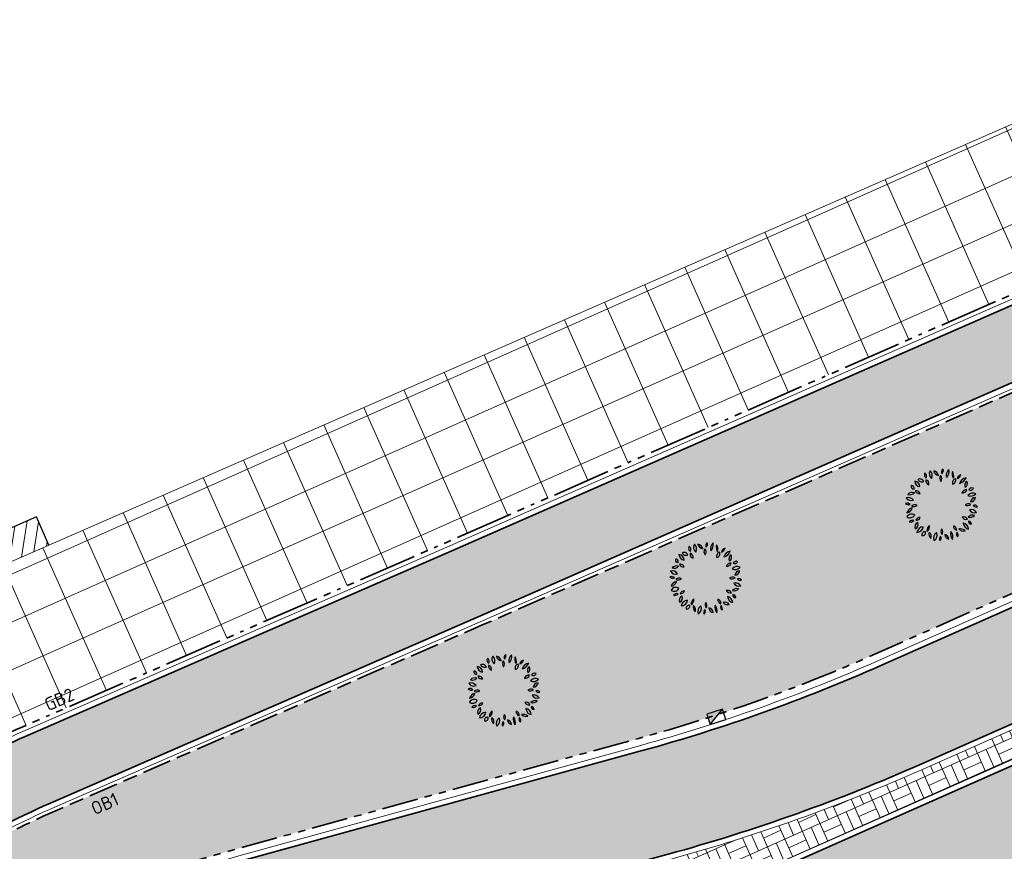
# Model space of a CAD drawing. Header units: metres. Extents: x 196651 to 397723, y 354703 to 710691.
# Tile 76 of 256: x 197737 to 197764, y 356100 to 356123. Entities that reach past the tile are written whole.
import ezdxf
from ezdxf.enums import TextEntityAlignment as Align

# ---------------------------------------------------------------- set-up
doc = ezdxf.new("R2010")
doc.units = ezdxf.units.M
doc.header["$MEASUREMENT"] = 0
for name, pattern in [('VH-OPSLUITBAND_100X200', [16, 8, -2, 4, -2]), ('VH-RIJWIELPADBAND_410X225', [28, 16, -2, 2, -2, 0, -2, 2, -2]), ('VH-TROTTOIRBAND_180-200', [20, 10, -2, 2, -2, 2, -2])]:
    doc.linetypes.add(name, pattern=pattern)
doc.layers.add('N-WE-GR-BOOM', color=96, linetype='Continuous')
doc.layers.add('N-WE-RI-HWA_KOLK_TROTTOIR-S', color=150, linetype='Continuous')
for name, color, linetype, lineweight in [('N-WE-GR-GRAS_BERM-A', 86, 'Continuous', 5), ('N-WE-VH-GOOT_TEGEL-G', 170, 'Continuous', 35), ('N-WE-VH-KANTOPSLUITING_OPSLUITBAND_100X200-G', 5, 'VH-OPSLUITBAND_100X200', 35), ('N-WE-VH-KANTOPSLUITING_RIJWIELPADBAND_410X250-G', 5, 'VH-RIJWIELPADBAND_410X225', 35), ('N-WE-VH-KANTOPSLUITING_TEKST-T', 7, 'VH-OPSLUITBAND_100X200', 35), ('N-WE-VH-KANTOPSLUITING_TROTTOIRBAND_180 200-G', 6, 'VH-TROTTOIRBAND_180-200', 35), ('N-WE-VH-KANTVERHARDING-G', 1, 'Continuous', 5), ('N-WE-VH-VERHARDING_ASFALT_DEKLAAG-G_ZWART', 252, 'Continuous', 5), ('N-WE-VH-VERHARDING_BETON-A-200', 253, 'Continuous', 5), ('N-WE-VH-VERHARDING_HERSTRATEN-A', 252, 'Continuous', 5), ('N-WE-VH-VERHARDING_TEGEL-500X500X60-A', 252, 'Continuous', 5), ('N-WE-VH-VERHARDING_TEGEL-A', 252, 'Continuous', 5), ('N-WE-VH_BETON_PRINTBETON-A', 252, 'Continuous', 5)]:
    doc.layers.add(name, color=color, linetype=linetype, lineweight=lineweight)
doc.layers.add('N-WE-VH-VERHARDING_ASFALT_DEKLAAG-G_ROOD', color=7, linetype='Continuous', lineweight=5, true_color=0xbf4040)
doc.layers.add('X-XX-AL-HULPLIJNEN', color=4, linetype='Continuous', lineweight=25, plot=False)
doc.styles.add('ATT', font='romans.shx')
doc.styles.add('NLCS-ISO', font='NLCS-ISO.ttf')

# ---------------------------------------------------------------- blocks, each defined once
blk = doc.blocks.new('TEKST TB')
at = {"style": 'NLCS-ISO'}
blk.add_attdef('TEKST_TROTTOIRBANDEN', text='', height=0.36, rotation=0.340705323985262, dxfattribs=at).set_placement((0, 0), align=Align.BOTTOM_CENTER)
blk = doc.blocks.new('N-SRI-HWA-KOLK_TROTTOIR-SO')
blk.add_hatch(color=256).paths.add_polyline_path([(1.125000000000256, 0.7499999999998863), (-1.124999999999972, 0.7499999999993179), (-1.124999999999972, -0.7499999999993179)])
blk.add_line((-1.124999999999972, -0.7499999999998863), (1.124999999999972, 0.7499999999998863))
at = {"flags": 128}
blk.add_lwpolyline([(-1.124999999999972, -0.7499999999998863), (1.124999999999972, -0.7499999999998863), (1.124999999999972, 0.7499999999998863), (-1.124999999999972, 0.7499999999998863)], close=True, dxfattribs=at)
blk = doc.blocks.new('12PPLT06')
at = {"color": 0, "linetype": 'ByBlock'}
for centre, radius, start, end in [((-0.1922265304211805, 0.4144898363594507), 0.04510308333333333, 146.815069, 244.019343), ((-0.2497319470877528, 0.3986316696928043), 0.04510308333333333, 326.815069, 64.019343), ((-0.0861073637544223, 0.4282650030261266), 0.08348141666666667, 149.473723, 231.758585), ((-0.209690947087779, 0.4051008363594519), 0.08348141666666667, 329.473723, 51.758585), ((-0.02870544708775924, 0.4858358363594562), 0.08172058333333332, 192.305955, 259.684897), ((-0.1231813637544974, 0.388018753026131), 0.08172058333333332, 12.305955, 79.68489699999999), ((0.04061563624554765, 0.3678615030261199), 0.06638033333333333, 145.524785, 220.832734), ((-0.06433119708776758, 0.3620330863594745), 0.06638033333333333, 325.524785, 40.83273399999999), ((0.05000580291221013, 0.4504235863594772), 0.05243733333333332, 125.409332, 202.710088), ((-0.02874894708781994, 0.4729173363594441), 0.05243733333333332, 305.409332, 22.710088), ((0.1770898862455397, 0.4065607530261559), 0.1137750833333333, 133.811686, 194.307734), ((-0.01192153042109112, 0.4605457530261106), 0.1137750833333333, 313.811686, 14.307734), ((0.2574144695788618, 0.4291249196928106), 0.1143496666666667, 163.464229, 212.790564), ((0.05166538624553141, 0.3997421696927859), 0.1143496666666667, 343.464229, 32.790564), ((0.1966333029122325, 0.4278707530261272), 0.0671975, 284.100357, 348.465016), ((0.2788443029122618, 0.3492606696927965), 0.0671975, 104.100357, 168.465016), ((-0.3790860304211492, 0.2477432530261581), 0.081791, 3.318929, 83.19036499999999), ((-0.2877341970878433, 0.3336924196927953), 0.081791, 183.318929, 263.190365), ((-0.2982741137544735, 0.2994408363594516), 0.05821033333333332, 25.453651, 116.685197), ((-0.2718556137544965, 0.3764686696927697), 0.05821033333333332, 205.453651, 296.6851970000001), ((-0.1618326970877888, 0.3338885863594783), 0.05570899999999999, 168.806602, 257.639098), ((-0.2284075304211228, 0.2902852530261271), 0.05570899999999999, 348.806602, 77.639098), ((0.2042821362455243, 0.3047935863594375), 0.05733175, 103.891386, 198.903947), ((0.1362783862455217, 0.3418740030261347), 0.05733175, 283.891386, 18.903947), ((0.3554936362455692, 0.2580414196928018), 0.1178019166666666, 100.300505, 160.447649), ((0.2234203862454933, 0.4133692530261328), 0.1178019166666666, 280.300505, 340.447649), ((0.3801633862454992, 0.2704886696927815), 0.06404974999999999, 122.581735, 207.179988), ((0.2886953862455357, 0.2952014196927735), 0.06404974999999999, 302.581735, 27.17998800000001), ((-0.4032495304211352, 0.08753425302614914), 0.08471958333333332, 69.720138, 135.64891), ((-0.4344656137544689, 0.226225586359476), 0.08471958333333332, 249.720138, 315.64891), ((-0.3812560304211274, 0.2554981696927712), 0.03687258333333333, 163.493346, 274.469734), ((-0.4137354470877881, 0.2292142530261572), 0.03687258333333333, 343.493346, 94.469734), ((-0.3534903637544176, 0.1337669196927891), 0.06314383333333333, 22.572306, 98.33354299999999), ((-0.3043353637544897, 0.2204817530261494), 0.06314383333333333, 202.572306, 278.3335430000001), ((0.3410773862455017, 0.143559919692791), 0.06633966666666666, 86.02821899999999, 161.369762), ((0.2828089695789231, 0.230933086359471), 0.06633966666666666, 266.028219, 341.369762), ((0.3983755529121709, 0.2140967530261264), 0.09187275, 244.7352629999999, 320.578115), ((0.4301350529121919, 0.07267058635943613), 0.09187275, 64.735263, 140.578115), ((0.4133008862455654, 0.1913606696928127), 0.04460749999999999, 59.98145400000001, 155.66759), ((0.3949721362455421, 0.248364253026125), 0.04460749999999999, 239.981454, 335.66759), ((-0.4752231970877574, -0.03667174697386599), 0.06300191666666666, 44.25764999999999, 108.592661), ((-0.450188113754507, 0.06701016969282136), 0.06300191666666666, 224.25765, 288.592661), ((-0.4559597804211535, 0.02465575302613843), 0.07996766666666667, 30.948236, 110.578394), ((-0.415484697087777, 0.1406452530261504), 0.07996766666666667, 210.948236, 290.578394), ((-0.3678316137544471, -0.06481383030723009), 0.06992266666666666, 60.509485, 129.29199), ((0.3660280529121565, -0.0461168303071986), 0.06502333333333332, 58.874764, 131.213524), ((0.3567975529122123, 0.05846016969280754), 0.06502333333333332, 238.874764, 311.213524), ((0.4628914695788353, 0.03809850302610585), 0.06592175, 90.25287399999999, 173.522083), ((0.3970997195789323, 0.1114569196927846), 0.06592175, 270.252874, 353.5220830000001), ((-0.3856936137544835, -0.1306236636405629), 0.09234183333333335, 100.876159, 165.447913), ((-0.4924966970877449, -0.01673874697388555), 0.09234183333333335, 280.876159, 345.447913), ((-0.411169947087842, -0.1962779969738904), 0.07279833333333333, 54.97446299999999, 151.379225), ((-0.3776902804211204, 0.05016466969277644), 0.06992266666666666, 240.509485, 309.29199), ((0.4073073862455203, -0.1426145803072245), 0.08137058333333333, 29.195197, 106.718901), ((0.454932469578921, -0.02499216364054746), 0.08137058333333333, 209.195197, 286.718901), ((0.4502331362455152, -0.04529299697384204), 0.04464991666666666, 28.19813599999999, 112.191787), ((0.4727193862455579, 0.01714758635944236), 0.04464991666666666, 208.198136, 292.191787), ((-0.4332910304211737, -0.1017925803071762), 0.07279833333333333, 234.974463, 331.379225), ((-0.3988381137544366, -0.2663327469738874), 0.05835274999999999, 71.81924599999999, 140.08176), ((-0.425385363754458, -0.1734484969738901), 0.05835274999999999, 251.819246, 320.08176), ((-0.300776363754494, -0.2997434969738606), 0.06498733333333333, 113.475292, 203.45596), ((-0.3862814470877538, -0.2660029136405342), 0.06498733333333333, 293.475292, 23.45596), ((-0.2960180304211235, -0.2328259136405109), 0.06249758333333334, 87.172434, 157.236469), ((-0.3505646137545, -0.1462222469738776), 0.06249758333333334, 267.172434, 337.236469), ((0.2959620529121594, -0.2261938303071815), 0.06442966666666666, 28.807165, 103.91988), ((0.336918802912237, -0.1326099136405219), 0.06442966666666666, 208.807165, 283.91988), ((0.3923588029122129, -0.2358448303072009), 0.0967875, 186.548686, 256.891132), ((0.2742512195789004, -0.3411484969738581), 0.0967875, 6.548686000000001, 76.891132), ((0.4250529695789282, -0.2125242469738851), 0.07530733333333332, 71.371166, 141.75354), ((0.3899658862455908, -0.09454383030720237), 0.07530733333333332, 251.371166, 321.75354), ((0.410380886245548, -0.2204391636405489), 0.04222583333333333, 179.255722, 267.628659), ((0.3664114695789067, -0.2620803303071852), 0.04222583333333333, 359.255722, 87.628659), ((-0.3404386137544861, -0.286296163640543), 0.08883749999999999, 271.632764, 352.026789), ((-0.2499286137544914, -0.3874203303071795), 0.08883749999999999, 91.63276400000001, 172.026789), ((-0.2305322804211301, -0.4082693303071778), 0.04104691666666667, 76.54190600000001, 193.477426), ((-0.2608957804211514, -0.3779159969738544), 0.04104691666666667, 256.541906, 13.477426), ((-0.1213639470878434, -0.3477423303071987), 0.07992766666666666, 122.887314, 186.725334), ((-0.244141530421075, -0.289984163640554), 0.07992766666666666, 302.887314, 6.725333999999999), ((-0.09836994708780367, -0.3976454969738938), 0.07587533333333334, 159.116987, 230.360624), ((-0.2176659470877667, -0.4290285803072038), 0.07587533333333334, 339.116987, 50.360624), ((-0.01992978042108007, -0.4540436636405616), 0.09055483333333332, 122.116989, 201.727527), ((-0.152194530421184, -0.4108697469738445), 0.09055483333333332, 302.116989, 21.727527), ((0.05309013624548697, -0.3604013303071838), 0.06279416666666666, 148.787661, 221.5977109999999), ((-0.04757369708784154, -0.3695494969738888), 0.06279416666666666, 328.787661, 41.597711), ((0.1123076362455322, -0.397803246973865), 0.07050225, 185.31956, 260.418968), ((0.03037446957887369, -0.4738584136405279), 0.07050225, 5.31956, 80.41896799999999), ((0.2468061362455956, -0.3953419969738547), 0.1233375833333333, 165.20711, 218.321749), ((0.0307931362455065, -0.4403295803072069), 0.1233375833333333, 345.20711, 38.321749), ((0.2217668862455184, -0.2893535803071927), 0.05859191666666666, 173.649981, 254.6514450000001), ((0.1480257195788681, -0.3393753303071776), 0.05859191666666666, 353.649981, 74.65144500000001), ((0.2555320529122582, -0.3939920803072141), 0.05361883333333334, 156.775419, 231.2879720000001), ((0.1727245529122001, -0.4146869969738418), 0.05361883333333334, 336.775419, 51.287972), ((0.2580326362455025, -0.405242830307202), 0.08059875, 38.69621400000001, 106.241545), ((0.2983952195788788, -0.2774710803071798), 0.08059875, 218.696214, 286.241545), ((0.0214697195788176, -0.4669088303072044), 0.05212266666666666, 129.747505, 206.070901), ((-0.05867703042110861, -0.4497403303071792), 0.05212266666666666, 309.747505, 26.070901)]:
    blk.add_arc(centre, radius, start, end, dxfattribs=at)
at = {"color": 0, "linetype": 'ByBlock', "style": 'ATT'}
for tag, p, flags in [('ITEM', (-0.9110891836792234, -3.045691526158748), 3), ('ROOM_NUMBER', (-0.9110891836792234, -4.379024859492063), 1)]:
    blk.add_attdef(tag, p, '', height=1, dxfattribs=dict(at, flags=flags))

msp = doc.modelspace()

# ---------------------------------------------------------------- hatches: boundary and pattern name
at = {"layer": 'N-WE-GR-GRAS_BERM-A'}
h = msp.add_hatch(dxfattribs=at)
h.set_pattern_fill('AGR-GRAS_01', color=256, scale=0.04, pattern_type=2)
h.set_pattern_definition([(0, (0, 0), (1, 1), [0.12, -0.8]), (45, (0.4, 0.2), (-0.1131370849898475, 1.866761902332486), [0.12, -0.8]), (29.99999999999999, (0.08, 0.12), (0.2274613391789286, 1.286025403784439), [0.12, -0.8]), (15, (0.32, 0.48), (0.3856270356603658, 0.7244941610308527), [0.12, -0.8]), (135, (0.16, 2), (-0.02828427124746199, -0.6505382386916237), [0.12, -0.8]), (150, (1.2, 0.4), (0.2156921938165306, -0.5864101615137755), [0.12, -0.8]), (165, (0.24, 0.04), (0.1434520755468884, -0.7010146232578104), [0.12, -0.8]), (85, (0.4, 0.4), (-0.872677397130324, 1.040016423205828), [0.12, -0.8]), (99.99999999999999, (0, 0), (-1.112117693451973, 0.7787131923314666), [0.12, -0.7999999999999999])])
edge = h.paths.add_edge_path()
edge.add_line((197796.7867078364, 356126.9798025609), (197796.3839330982, 356127.8898365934))
edge.add_line((197796.3839330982, 356127.8898365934), (197796.1051509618, 356127.7640552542))
edge.add_arc((197803.3638911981, 356111.6757616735), 17.65000000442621, 114.2840150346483, 127.7039180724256)
edge.add_arc((197778.9006453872, 356143.3230301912), 22.34999999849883, 293.6748185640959, 307.70391807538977, ccw=False)
edge.add_line((197787.8751829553, 356122.8540249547), (197772.1518335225, 356115.960197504))
edge.add_line((197772.1518335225, 356115.960197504), (197760.2653654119, 356110.7486323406))
edge.add_line((197760.2653654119, 356110.7486323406), (197749.5600917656, 356106.0549562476))
edge.add_line((197749.5600917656, 356106.0549562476), (197737.8590042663, 356100.9607412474))
edge.add_arc((197748.1576739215, 356077.3053527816), 25.80000000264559, 113.5265040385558, 118.4513057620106)
edge.add_line((197735.8662519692, 356099.989288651), (197735.9141821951, 356099.9026543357))
edge.add_line((197735.9141821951, 356099.9026543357), (197735.0391689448, 356099.4185553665))
edge.add_arc((197735.1843986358, 356099.1560513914), 0.3000000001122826, 118.9534562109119, 203.8738482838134)
edge.add_line((197734.9100670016, 356099.0346341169), (197735.653495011, 356097.354924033))
edge.add_line((197735.653495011, 356097.354924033), (197736.9450981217, 356097.9207238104))
edge.add_arc((197756.9700490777, 356048.3636472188), 53.45000001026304, 105.3857843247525, 112.0025765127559, ccw=False)
edge.add_line((197742.7888603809, 356099.8980666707), (197753.8018693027, 356102.928615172))
edge.add_arc((197741.4513672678, 356147.8103219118), 46.55000000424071, 285.3857843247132, 293.8738483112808)
edge.add_line((197760.2912810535, 356105.2431966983), (197776.7323219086, 356112.5198871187))
edge.add_arc((197757.8924081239, 356155.0870123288), 46.55000000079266, 293.873848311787, 305.2692722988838)
edge.add_line((197784.7713020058, 356117.0813869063), (197787.9890729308, 356119.3571058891))
edge.add_arc((197818.8521637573, 356075.717993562), 53.45000000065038, 114.8229858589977, 125.2692722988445, ccw=False)
edge.add_line((197796.4129862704, 356124.2297015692), (197795.792770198, 356125.6041591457))
edge.add_line((197795.792770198, 356125.6041591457), (197796.7867078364, 356126.9798025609))
at = {"layer": 'N-WE-VH-VERHARDING_ASFALT_DEKLAAG-G_ROOD'}
h = msp.add_hatch(color=256, dxfattribs=at)
edge = h.paths.add_edge_path()
edge.add_line((198011.0353054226, 356135.9279939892), (198028.2430593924, 356135.9839082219))
edge.add_line((198028.2430593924, 356135.9839082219), (198028.2621441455, 356137.9340784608))
edge.add_line((198028.2621441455, 356137.9340784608), (198011.0330843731, 356137.8779970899))
edge.add_line((198011.0330843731, 356137.8779970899), (198004.8919163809, 356137.8839972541))
edge.add_line((198004.8919163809, 356137.8839972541), (197983.5139808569, 356137.8183356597))
edge.add_arc((197983.4828056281, 356147.9682877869), 10.15000000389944, 261.13442528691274, 270.17598146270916, ccw=False)
edge.add_line((197981.9185205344, 356137.9395534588), (197977.563230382, 356138.6188929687))
edge.add_arc((197976.0451803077, 356128.8865743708), 9.850000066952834, 81.1344252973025, 83.79745183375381)
edge.add_line((197977.1094094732, 356138.6789141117), (197888.8522927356, 356148.2706766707))
edge.add_arc((197885.9243120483, 356121.3293161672), 27.09999956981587, 83.79745182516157, 85.10188017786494)
edge.add_line((197888.238224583, 356148.3303492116), (197859.3618997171, 356150.8049689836))
edge.add_arc((197857.7880080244, 356133.7775538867), 17.09999999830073, 84.71899641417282, 95.04498133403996)
edge.add_line((197856.2842716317, 356150.8113079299), (197850.8435141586, 356150.3309989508))
edge.add_arc((197855.9110194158, 356080.2722871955), 70.24174472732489, 94.13712841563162, 102.2868609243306)
edge.add_line((197840.963131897, 356148.9051026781), (197836.0089824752, 356147.6548687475))
edge.add_arc((197843.5576555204, 356117.7426632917), 30.84999999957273, 104.1634886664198, 114.2840150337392)
edge.add_line((197830.8702823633, 356145.8629951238), (197815.8575755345, 356139.0895397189))
edge.add_line((197815.8575755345, 356139.0895397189), (197816.6595326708, 356137.312079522))
edge.add_line((197816.6595326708, 356137.312079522), (197831.6722394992, 356144.0855349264))
edge.add_arc((197843.5576555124, 356117.7426633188), 28.89999997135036, 104.16348866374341, 114.284015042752, ccw=False)
edge.add_line((197836.486127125, 356145.7641458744), (197841.4090920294, 356147.0065100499))
edge.add_arc((197855.9110194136, 356080.2722872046), 68.29174471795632, 94.12425796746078, 102.2602544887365, ccw=False)
edge.add_line((197850.9994951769, 356148.3871851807), (197856.455750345, 356148.8688622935))
edge.add_arc((197857.7880080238, 356133.7775538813), 15.15000000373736, 84.69510096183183, 95.04498132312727, ccw=False)
edge.add_line((197859.1887122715, 356148.8626633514), (197888.0717253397, 356146.3874704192))
edge.add_arc((197885.9243119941, 356121.3293155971), 25.15000014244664, 83.79745183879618, 85.1018801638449, ccw=False)
edge.add_line((197888.6416077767, 356146.3320916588), (197976.8987245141, 356136.7403291))
edge.add_arc((197976.0451803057, 356128.8865743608), 7.900000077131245, 81.13442529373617, 83.79745181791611, ccw=False)
edge.add_line((197977.2627027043, 356136.6921903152), (197981.6179928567, 356136.0128508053))
edge.add_arc((197983.4828056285, 356147.9682877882), 12.10000000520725, 261.1344252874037, 270.1759814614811)
edge.add_line((197983.5199701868, 356135.8683448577), (198004.8939584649, 356135.9339943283))
edge.add_line((198004.8939584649, 356135.9339943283), (198011.0353054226, 356135.9279939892))
edge = h.paths.add_edge_path()
edge.add_arc((197735.0032616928, 356097.3415780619), 2.149999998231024, 118.9534561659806, 140.4823605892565)
edge.add_line((197733.344689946, 356098.7096569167), (197731.5221271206, 356097.7013284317))
edge.add_arc((197719.8553419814, 356118.7891477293), 24.09999996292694, 293.8738483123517, 298.95345617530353, ccw=False)
edge.add_line((197729.6091963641, 356096.7511731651), (197729.2313730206, 356096.5839511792))
edge.add_arc((197729.053940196, 356095.958637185), 0.6499999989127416, 74.1587110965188, 113.873848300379)
edge.add_line((197728.7908694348, 356096.553022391), (197708.1334728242, 356087.4102022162))
edge.add_arc((197831.4205735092, 355808.853861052), 304.6199999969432, 113.8738483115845, 126.2610514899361)
edge.add_arc((197652.5200920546, 356052.7446534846), 2.150000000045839, 126.2608551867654, 147.8645616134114)
edge.add_arc((197831.4205740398, 355808.853860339), 304.4700008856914, 126.4100160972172, 127.3727872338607)
edge.add_arc((197651.311990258, 356044.6581362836), 7.750000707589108, 127.3727873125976, 128.3921552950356)
edge.add_arc((197646.717815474, 356049.6034438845), 1.150000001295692, 100.9725421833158, 132.9620961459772)
edge.add_arc((197651.3119830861, 356044.6581295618), 7.899999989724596, 132.902121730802, 137.281393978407)
edge.add_line((197645.5078978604, 356050.0174760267), (197644.9981139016, 356049.4653868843))
edge.add_line((197644.9981139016, 356049.4653868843), (197643.5654582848, 356050.7882617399))
edge.add_line((197643.5654582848, 356050.7882617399), (197644.0752422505, 356051.34035089))
edge.add_arc((197651.3119898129, 356044.658136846), 9.849999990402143, 127.3727872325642, 137.2814658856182, ccw=False)
edge.add_arc((197831.4205735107, 355808.853861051), 306.5699999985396, 113.873848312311, 127.37278723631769, ccw=False)
edge.add_line((197707.3442605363, 356089.1933578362), (197728.7592754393, 356098.6714946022))
edge.add_arc((197719.8553419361, 356118.7891478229), 22.00000006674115, 293.8738483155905, 298.9534561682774)
edge.add_line((197730.5055192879, 356099.5388562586), (197734.6029027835, 356101.80572379))
edge.add_arc((197748.1576738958, 356077.3053528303), 27.99999994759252, 113.52650405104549, 118.9534561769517, ccw=False)
edge.add_line((197736.9808231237, 356102.9778673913), (197748.6792998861, 356108.070945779))
edge.add_line((197748.6792998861, 356108.070945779), (197786.991783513, 356124.8688712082))
edge.add_arc((197778.9006456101, 356143.3230303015), 20.15000001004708, 293.6748185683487, 307.6944217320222)
edge.add_arc((197803.3638892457, 356111.6757607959), 19.85000000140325, 114.2840088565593, 127.71355122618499, ccw=False)
edge.add_line((197795.2003788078, 356129.7693949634), (197815.8575755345, 356139.089539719))
edge.add_line((197815.8575755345, 356139.089539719), (197816.6595326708, 356137.312079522))
edge.add_line((197816.6595326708, 356137.312079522), (197814.8233989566, 356136.4836499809))
edge.add_arc((197815.7076081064, 356134.523886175), 2.149999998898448, 114.2840150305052, 135.8129194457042)
edge.add_line((197814.1659123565, 356136.0224435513), (197808.3119323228, 356133.3812361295))
edge.add_arc((197808.4152768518, 356131.2337213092), 2.149999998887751, 92.75511062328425, 114.2840150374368)
edge.add_line((197807.5310677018, 356133.1934851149), (197796.0023359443, 356127.9919347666))
edge.add_arc((197803.3638911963, 356111.6757616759), 17.90000000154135, 114.2840150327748, 127.7039180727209)
edge.add_arc((197778.9006453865, 356143.3230301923), 22.09999999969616, 293.6748185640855, 307.70391807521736, ccw=False)
edge.add_line((197787.7747966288, 356123.0829847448), (197760.1649790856, 356110.9775921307))
edge.add_line((197760.1649790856, 356110.9775921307), (197749.4600017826, 356106.284045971))
edge.add_line((197749.4600017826, 356106.284045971), (197737.7592109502, 356101.1899601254))
edge.add_arc((197748.1576739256, 356077.3053527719), 26.05000001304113, 113.5265040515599, 118.9534561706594)
edge.add_line((197735.5468957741, 356100.0994479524), (197733.9624489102, 356099.2228565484))
at = {"layer": 'N-WE-VH-VERHARDING_ASFALT_DEKLAAG-G_ZWART'}
h = msp.add_hatch(color=256, dxfattribs=at)
edge = h.paths.add_edge_path()
edge.add_line((197796.5909195, 356116.5875230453), (197799.6664115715, 356117.9487144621))
edge.add_line((197799.6664115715, 356117.9487144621), (197801.0024187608, 356114.9301239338))
edge.add_line((197801.0024187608, 356114.9301239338), (197801.8359126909, 356115.5177359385))
edge.add_line((197801.8359126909, 356115.5177359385), (197802.4610331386, 356115.9584449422))
edge.add_line((197802.4610331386, 356115.9584449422), (197814.9221508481, 356121.4736490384))
edge.add_line((197814.9221508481, 356121.4736490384), (197813.7277838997, 356124.1722159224))
edge.add_arc((197812.276875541, 356128.0603214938), 4.149999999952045, 221.1364156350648, 290.4638586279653, ccw=False)
edge.add_arc((197809.640866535, 356125.7578322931), 0.6500000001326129, 113.8738483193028, 221.1364156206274, ccw=False)
edge.add_line((197809.3777957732, 356126.3522175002), (197812.2084394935, 356127.6050407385))
edge.add_line((197812.2084394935, 356127.6050407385), (197811.0090005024, 356130.315067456))
edge.add_line((197811.0090005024, 356130.315067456), (197797.3613061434, 356124.2746927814))
edge.add_arc((197818.852163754, 356075.7179935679), 53.0999999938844, 113.8738483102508, 125.2692723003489)
edge.add_line((197788.1911698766, 356119.0713493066), (197784.9733989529, 356116.7956303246))
edge.add_arc((197757.8924081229, 356155.0870123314), 46.90000000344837, 293.8738483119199, 305.26927229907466, ccw=False)
edge.add_line((197776.8739753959, 356112.1998335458), (197760.4329345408, 356104.9231431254))
edge.add_arc((197741.4513672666, 356147.8103219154), 46.90000000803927, 285.3857843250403, 293.87384831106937, ccw=False)
edge.add_line((197753.8947302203, 356102.5911587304), (197742.8817212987, 356099.5606102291))
edge.add_arc((197756.9700490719, 356048.3636472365), 53.0999999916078, 105.3857843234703, 111.9971349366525)
edge.add_line((197737.0809008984, 356097.5981045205), (197730.2095842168, 356094.5880549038))
edge.add_line((197730.2095842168, 356094.5880549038), (197709.0947946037, 356085.2427957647))
edge.add_arc((197831.4226989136, 355808.8536743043), 302.2500002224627, 113.8738483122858, 117.0088520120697)
edge.add_line((197694.1624648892, 356078.1391933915), (197693.5329100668, 356077.8173693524))
edge.add_line((197693.5329100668, 356077.8173693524), (197694.8470275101, 356075.177266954))
edge.add_arc((197831.4205735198, 355808.8538610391), 299.300000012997, 113.8738483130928, 117.149245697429, ccw=False)
edge.add_line((197710.2866058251, 356082.5453879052), (197736.8099896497, 356094.2844532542))
edge.add_arc((197757.1071382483, 356048.4248343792), 50.1505621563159, 105.3857843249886, 113.87384831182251, ccw=False)
edge.add_line((197743.8013461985, 356096.7780636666), (197754.6097469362, 356099.7523082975))
edge.add_arc((197741.3836991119, 356147.8157471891), 49.84999999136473, 285.3857843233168, 293.8738483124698)
edge.add_line((197761.5592029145, 356102.2309740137), (197778.0002437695, 356109.5076644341))
edge.add_arc((197757.8247399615, 356155.0924376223), 49.85000000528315, 293.8738483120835, 305.2692723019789)
edge.add_line((197786.6091193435, 356114.3925358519), (197789.8268902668, 356116.6682548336))
edge.add_arc((197818.7844955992, 356075.7234188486), 50.15000000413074, 113.87384831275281, 125.2692722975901, ccw=False)
edge.add_line((197798.4875745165, 356121.5825236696), (197799.2683218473, 356121.9280770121))
edge.add_arc((197799.5313926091, 356121.3336918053), 0.64999999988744, -9.181882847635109, 113.87384831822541, ccw=False)
edge.add_arc((197794.1018653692, 356122.2113215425), 6.150000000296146, 293.87384831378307, 350.8181171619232, ccw=False)
edge = h.paths.add_edge_path()
edge.add_line((197745.8130305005, 356093.5667988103), (197745.6106683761, 356094.0240182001))
edge.add_line((197745.6106683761, 356094.0240182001), (197711.8245579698, 356079.0705205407))
edge.add_arc((197831.4205735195, 355808.8538610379), 295.500000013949, 113.8738483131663, 117.1580845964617)
edge.add_line((197696.5404431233, 356071.7751428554), (197697.8555769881, 356069.1329984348))
edge.add_arc((197831.4226988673, 355808.8536744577), 292.5500000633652, 113.8738483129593, 117.16546108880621, ccw=False)
edge.add_line((197713.0206198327, 356076.3727396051), (197745.0209239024, 356090.535851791))
edge.add_line((197745.0209239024, 356090.535851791), (197744.9724031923, 356090.6454800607))
edge.add_line((197744.9724031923, 356090.6454800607), (197744.8185617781, 356090.9930711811))
edge.add_line((197744.8185617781, 356090.9930711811), (197745.8130305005, 356093.5667988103))
at = {"layer": 'N-WE-VH-VERHARDING_BETON-A-200'}
msp.add_hatch(color=256, dxfattribs=at).paths.add_polyline_path([(197744.8185617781, 356090.9930711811), (197745.0209239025, 356090.5358517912), (197800.8607652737, 356115.2501775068), (197799.6664115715, 356117.9487144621), (197796.5909195, 356116.5875230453), (197746.4154788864, 356094.3802217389), (197745.6106683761, 356094.0240182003), (197745.8130305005, 356093.5667988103)])
at = {"layer": 'N-WE-VH-VERHARDING_HERSTRATEN-A', "lineweight": 9}
h = msp.add_hatch(dxfattribs=at)
h.set_pattern_fill('ANSI31', color=256, scale=2.5, angle=36)
h.set_pattern_definition([(81, (198071.144982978, 356148.7823458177), (-0.3086526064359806, 0.04888577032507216), [])])
h.paths.add_polyline_path([(197737.6320000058, 356108.2250000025), (197737.293, 356108.9985), (197734.503, 356107.779), (197734.8442435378, 356107.0064449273)])
at = {"layer": 'N-WE-VH-VERHARDING_TEGEL-500X500X60-A'}
h = msp.add_hatch(dxfattribs=at)
h.set_pattern_fill('AVH-TEGEL_400X400_BLOK', color=256, scale=3, angle=24, style=0, pattern_type=2)
h.set_pattern_definition([(24, (0, 0), (-0.4880839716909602, 1.096254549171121), []), (114, (0, 0), (-1.096254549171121, -0.4880839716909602), [])])
edge = h.paths.add_edge_path()
edge.add_line((197797.1990123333, 356130.9673505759), (197795.989798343, 356133.7337369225))
edge.add_line((197795.989798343, 356133.7337369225), (197791.7744086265, 356131.8905307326))
edge.add_line((197791.7744086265, 356131.8905307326), (197734.8442435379, 356107.0064449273))
edge.add_line((197734.8442435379, 356107.0064449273), (197735.31, 356105.952))
edge.add_line((197735.31, 356105.952), (197734.3765961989, 356105.5365811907))
edge.add_line((197734.3765961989, 356105.5365811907), (197735.6552749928, 356102.6604887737))
edge.add_arc((197748.1576738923, 356077.3053528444), 28.26999993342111, 113.52650403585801, 116.24750897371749, ccw=False)
edge.add_line((197736.8730463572, 356103.2254237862), (197748.5712026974, 356108.3183626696))
edge.add_line((197748.5712026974, 356108.3183626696), (197786.8833660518, 356125.1161476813))
edge.add_arc((197778.9006453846, 356143.3230301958), 19.88000000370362, 293.674818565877, 307.7039180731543)
edge.add_arc((197803.3638911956, 356111.6757616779), 20.11999999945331, 114.28401503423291, 127.7039180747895, ccw=False)
edge.add_line((197795.0893385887, 356130.0155048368), (197797.1990123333, 356130.9673505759))
at = {"layer": 'N-WE-VH-VERHARDING_TEGEL-A'}
h = msp.add_hatch(dxfattribs=at)
h.set_pattern_fill('AVH-TEGEL_300X300_HALFST', color=256, scale=2, angle=23, style=0, pattern_type=2)
h.set_pattern_definition([(23, (0, 0), (0.4350835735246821, 0.5105901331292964), [0.6, -0.6]), (113, (0, 0), (-0.5523029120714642, -0.2344386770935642), [])])
edge = h.paths.add_edge_path()
edge.add_line((197744.3572076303, 356080.9898079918), (197712.9871596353, 356069.9468923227))
edge.add_line((197712.9871596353, 356069.9468923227), (197713.5350391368, 356068.3905093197))
edge.add_line((197713.5350391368, 356068.3905093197), (197744.905087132, 356079.4334249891))
edge.add_arc((197726.9080756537, 356130.5582484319), 54.19999994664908, 289.393139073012, 291.6007860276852)
edge.add_line((197746.8611177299, 356080.1646366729), (197766.2645922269, 356087.8473236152))
edge.add_arc((197746.3115501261, 356138.2409354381), 54.20000001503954, 291.6007860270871, 293.8738483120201)
edge.add_line((197768.2476044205, 356088.6783535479), (197799.8382533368, 356102.6601552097))
edge.add_arc((197777.9021990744, 356152.2227370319), 54.19999993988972, 293.8738483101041, 297.696011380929)
edge.add_line((197803.0932971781, 356104.2326487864), (197818.052076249, 356112.0848550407))
edge.add_arc((197839.3390189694, 356071.5323449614), 45.80000004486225, 113.54944431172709, 117.69601137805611, ccw=False)
edge.add_arc((197874.099026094, 355991.7780855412), 132.7999999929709, 101.83154283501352, 113.54944431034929, ccw=False)
edge.add_line((197846.8703896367, 356121.7567043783), (197846.535789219, 356123.372426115))
edge.add_arc((197874.0990260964, 355991.7780855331), 134.4500000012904, 101.8299287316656, 113.5494443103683)
edge.add_arc((197839.3390189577, 356071.5323449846), 47.45000001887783, 113.5494443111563, 117.6960113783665)
edge.add_line((197817.2851885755, 356113.5458079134), (197802.3264095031, 356105.6936016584))
edge.add_arc((197777.9021990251, 356152.222737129), 52.55000004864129, 293.8738483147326, 297.6960113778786, ccw=False)
edge.add_line((197799.1704583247, 356104.1689791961), (197767.5798094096, 356090.1871775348))
edge.add_arc((197746.3115501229, 356138.2409354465), 52.55000002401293, 291.6007860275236, 293.8738483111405, ccw=False)
edge.add_line((197765.6571656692, 356089.3814464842), (197746.2536911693, 356081.6987595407))
edge.add_arc((197726.9080756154, 356130.5582485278), 52.55000004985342, 289.3931390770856, 291.60078602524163, ccw=False)
at = {"layer": 'N-WE-VH_BETON_PRINTBETON-A'}
h = msp.add_hatch(dxfattribs=at)
h.set_pattern_fill('AVH-BSS_KEIFORMAAT_BLOK', color=256, scale=2.5, angle=204, style=0, pattern_type=2)
h.set_pattern_definition([(204, (192530.8626700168, 422217.2792524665), (0.2135367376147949, -0.4796113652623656), []), (204, (192530.9694383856, 422217.0394467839), (-0.2660746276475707, -0.6931481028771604), [0.525, -0.525]), (294, (192530.8626700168, 422217.2792524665), (0.4796113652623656, 0.2135367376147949), []), (294, (192531.1024756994, 422217.3860208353), (0.6931481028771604, -0.2660746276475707), [0.525, -0.525])])
h.paths.add_polyline_path([(197787.0676832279, 356112.5366398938), (197786.3941456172, 356114.0584387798, -0.04791637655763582), (197778.0609524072, 356109.3704986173), (197761.6199115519, 356102.0938081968, -0.03705310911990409), (197754.6495444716, 356099.607684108), (197755.1747423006, 356098.4210458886)])

# ---------------------------------------------------------------- linework, layer by layer
at = {"layer": 'N-WE-VH-GOOT_TEGEL-G', "flags": 128}
for points in [[(197645.3330549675, 356052.4859614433, -0.05896844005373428), (197707.344260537, 356089.1933578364), (197728.7592754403, 356098.6714946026, 0.02216760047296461), (197730.5055192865, 356099.5388562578), (197734.6029027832, 356101.8057237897, -0.02368397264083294), (197736.9808231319, 356102.9778673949), (197748.6792998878, 356108.0709457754), (197759.3819657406, 356112.7634784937), (197771.2684338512, 356117.9750436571), (197786.9917832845, 356124.868871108, 0.06129006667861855), (197791.2240054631, 356127.3807186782, -0.05862238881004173), (197795.200378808, 356129.7693949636), (197830.870282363, 356145.8629951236, -0.04418785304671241), (197836.0089824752, 356147.6548687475), (197840.9631318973, 356148.9051026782, -0.0355749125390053), (197850.8435141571, 356150.3309989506), (197856.2842716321, 356150.8113079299, -0.04508612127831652), (197859.361899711, 356150.8049689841), (197888.2382245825, 356148.3303492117, -0.005691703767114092)], [(197730.2095842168, 356094.5880549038), (197737.0809008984, 356097.5981045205, -0.02885546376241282), (197742.8817212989, 356099.5606102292), (197753.8947302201, 356102.5911587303, 0.03705310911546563), (197760.4329345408, 356104.9231431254), (197776.8739753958, 356112.1998335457, 0.04976293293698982), (197784.973398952, 356116.7956303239), (197788.1911698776, 356119.0713493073, -0.04976293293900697), (197797.3613061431, 356124.2746927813), (197798.1420534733, 356124.6202461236), (197798.8731416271, 356124.9438206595), (197807.1042278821, 356128.5868422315), (197811.0107086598, 356130.3158234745), (197812.6439153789, 356131.0386694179, -0.003776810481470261), (197814.6767606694, 356131.9224792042), (197820.4685163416, 356134.2232621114, -9.842981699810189e-05), (197820.4787760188, 356134.2275624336), (197834.4785777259, 356141.954480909), (197860.9594140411, 356147.3418961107), (197878.1235257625, 356144.5588312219, -0.009227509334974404)], [(197811.0854576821, 356130.5129419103), (197810.381320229, 356132.1038784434, 0.4163118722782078), (197807.5310677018, 356133.1934851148), (197796.0023359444, 356127.9919347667, 0.05862238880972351), (197792.4165886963, 356125.837914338, -0.06129006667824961), (197787.7747966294, 356123.082984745), (197772.0514471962, 356116.1891572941), (197760.1649790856, 356110.9775921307), (197749.4600017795, 356106.2840459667), (197737.7592109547, 356101.1899601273, 0.02368397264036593), (197735.5468957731, 356100.0994479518), (197733.9624489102, 356099.2228565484, 0.3884789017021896), (197733.0372183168, 356096.4714209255), (197733.2157384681, 356096.068070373)]]:
    msp.add_lwpolyline(points, format="xyb", dxfattribs=at)
msp.add_lwpolyline([(197736.8101560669, 356094.2845269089), (197710.2866058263, 356082.5453879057, 0.04151751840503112), (197666.7336469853, 356058.7712598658, 0.2030929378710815), (197664.0744683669, 356054.7773554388, 0.6667460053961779), (197665.8488464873, 356053.6114006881, -0.04455025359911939), (197711.824557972, 356079.0705205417), (197732.2533448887, 356088.1121596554), (197796.5909195, 356116.5875230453, 0.2537088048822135), (197800.17306401, 356121.2299719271, 0.5952667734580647), (197799.2683218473, 356121.9280770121), (197798.4875745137, 356121.5825236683, 0.04976293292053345), (197789.8268902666, 356116.6682548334), (197786.6091193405, 356114.3925358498, -0.001842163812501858), (197786.3084373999, 356114.1815407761, -0.04791637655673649), (197778.0002437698, 356109.5076644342), (197761.5592029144, 356102.2309740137, -0.03705310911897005), (197754.6097469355, 356099.7523082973), (197743.8013059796, 356096.7780525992, 0.03705199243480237)], format="xyb", close=True, dxfattribs=at)
at = {"layer": 'N-WE-VH-KANTOPSLUITING_OPSLUITBAND_100X200-G', "ltscale": 0.1, "flags": 128}
msp.add_lwpolyline([(197735.8662519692, 356099.989288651, -0.02149180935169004), (197737.8590042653, 356100.9607412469), (197749.5600917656, 356106.0549562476), (197760.2653654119, 356110.7486323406), (197772.1518335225, 356115.960197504), (197787.8751829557, 356122.8540249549, 0.06129006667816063), (197792.5694839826, 356125.6401189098, -0.05862238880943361), (197796.1051509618, 356127.7640552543), (197796.3839330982, 356127.8898365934), (197796.7867078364, 356126.9798025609), (197795.792770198, 356125.6041591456), (197796.2278898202, 356124.6398928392)], format="xyb", dxfattribs=at)
at = {"layer": 'N-WE-VH-KANTOPSLUITING_RIJWIELPADBAND_410X250-G', "ltscale": 0.1, "flags": 128}
msp.add_lwpolyline([(197733.004270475, 356101.2298510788), (197734.4721960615, 356102.0419773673, -0.02368397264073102), (197736.8730463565, 356103.2254237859), (197748.5712027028, 356108.318362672), (197759.2735485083, 356113.0107550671), (197771.1600166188, 356118.2223202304), (197786.8833660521, 356125.1161476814, 0.06129006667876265), (197791.0588785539, 356127.5943377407, -0.0586223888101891), (197795.0893385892, 356130.015504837), (197796.3968840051, 356130.6054451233)], format="xyb", dxfattribs=at)
at = {"layer": 'N-WE-VH-KANTOPSLUITING_TROTTOIRBAND_180 200-G', "ltscale": 0.1, "flags": 128}
msp.add_lwpolyline([(197735.0391689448, 356099.4185553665, 0.3884789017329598), (197734.9100670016, 356099.0346341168), (197735.653495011, 356097.354924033), (197736.9450981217, 356097.9207238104, -0.02887922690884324), (197742.7888603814, 356099.8980666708), (197753.8018693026, 356102.9286151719, 0.03705310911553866), (197760.2912810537, 356105.2431966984), (197776.7323219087, 356112.5198871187, 0.04976293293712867), (197784.7713020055, 356117.0813869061), (197787.9890729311, 356119.3571058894, -0.04561211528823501), (197796.4129862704, 356124.2297015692)], format="xyb", dxfattribs=at)
at = {"layer": 'N-WE-VH-KANTVERHARDING-G', "flags": 128}
for points in [[(197645.2420051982, 356052.6051668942, -0.05896844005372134), (197707.2835518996, 356089.3305236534), (197728.698566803, 356098.8086604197, 0.02216760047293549), (197730.4329044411, 356099.6701082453), (197734.5302879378, 356101.9369757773, -0.02368397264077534), (197736.9209471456, 356103.1153987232), (197748.6192458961, 356108.2083996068), (197759.3217339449, 356112.9008543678), (197771.2082020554, 356118.1124195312), (197786.9315514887, 356125.0062469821, 0.06129006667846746), (197791.1322682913, 356127.4993959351, -0.05862238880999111), (197795.1386897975, 356129.906122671), (197830.8085933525, 356145.9997228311, -0.04418785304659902), (197835.9722790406, 356147.8003089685), (197840.928809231, 356149.0511437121, -0.03557942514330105), (197850.8315066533, 356150.4805222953), (197856.271080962, 356150.9607268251, -0.04507882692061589), (197859.37520562, 356150.9543784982), (197888.2510322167, 356148.4798014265, -0.005691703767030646)], [(197652.3815430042, 356052.5543608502, -0.03999420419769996), (197693.4651708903, 356077.9512042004), (197694.0942675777, 356078.2727940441, -0.00615316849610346), (197700.7662319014, 356081.5708313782, -0.007526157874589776), (197709.0340859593, 356085.3799615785), (197715.7091688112, 356088.3343068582), (197721.2017577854, 356090.7652885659), (197730.1491359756, 356094.7253359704), (197737.0227015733, 356097.7363707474, -0.0288656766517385), (197742.8419237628, 356099.7052344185), (197753.854932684, 356102.7357829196, 0.03705310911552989), (197760.3722259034, 356105.0603089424), (197776.8132667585, 356112.3369993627, 0.04976293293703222), (197784.8867859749, 356116.9180974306), (197788.1045569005, 356119.1938164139, -0.04976293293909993), (197797.3005975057, 356124.4118585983), (197798.081344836, 356124.7574119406), (197798.8124329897, 356125.0809864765), (197807.0435192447, 356128.7240080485), (197810.9500000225, 356130.4529892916), (197812.5832067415, 356131.1758352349, -0.003779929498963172), (197814.6196805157, 356132.0612063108), (197820.4131382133, 356134.3626653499)], [(197810.9482918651, 356130.452233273), (197810.244154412, 356132.043169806, 0.4163118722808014), (197807.5927567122, 356133.0567574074), (197796.0640249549, 356127.8552070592, 0.05862238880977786), (197792.5083258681, 356125.7192370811, -0.06129006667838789), (197787.8350284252, 356122.9456088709), (197772.1116789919, 356116.05178142), (197760.2252108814, 356110.8402162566), (197749.5200557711, 356106.1465921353), (197737.819086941, 356101.0524287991, 0.02368397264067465), (197735.6195106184, 356099.9681959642), (197734.0350637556, 356099.0916045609, 0.388478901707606), (197733.1743841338, 356096.5321295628), (197733.3529042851, 356096.1287790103)]]:
    msp.add_lwpolyline(points, format="xyb", dxfattribs=at)
msp.add_lwpolyline([(197734.8442435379, 356107.0064449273), (197796.0997470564, 356133.7818127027)], dxfattribs=at)
msp.add_lwpolyline([(197736.8708647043, 356094.1473610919), (197710.3473144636, 356082.4082220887, 0.04151751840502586), (197666.8161830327, 356058.6460089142, 0.2030929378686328), (197664.2218624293, 356054.7495167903, 0.6667460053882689), (197665.7647999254, 356053.7356430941, -0.04455025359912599), (197711.7638493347, 356079.2076863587), (197732.1926362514, 356088.2493254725), (197796.5302108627, 356116.7246888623, 0.2537088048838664), (197800.0249859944, 356121.2539072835, 0.5952667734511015), (197799.3290304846, 356121.7909111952), (197798.548283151, 356121.4453578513, 0.04976293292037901), (197789.9135032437, 356116.5457877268), (197786.6957323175, 356114.2700687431, -0.001842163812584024), (197786.3941456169, 356114.0584387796, -0.04791637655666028), (197778.0609524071, 356109.3704986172), (197761.6199115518, 356102.0938081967, -0.03705310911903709), (197754.6495444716, 356099.607684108), (197743.8411035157, 356096.6334284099, 0.03705199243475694)], format="xyb", close=True, dxfattribs=at)
at = {"layer": 'X-XX-AL-HULPLIJNEN', "flags": 128}
msp.add_lwpolyline([(197737.6320000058, 356108.2250000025), (197737.293, 356108.9985), (197734.503, 356107.779), (197734.8442435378, 356107.0064449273)], dxfattribs=at)

# ---------------------------------------------------------------- block references
at = {"layer": 'N-WE-GR-BOOM', "xscale": 2, "yscale": 2, "zscale": 2}
for p in [(197762.1034000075, 356109.3219518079), (197755.6414946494, 356107.3098494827), (197750.1157114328, 356104.2414407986)]:
    msp.add_blockref('12PPLT06', p, dxfattribs=at)
at = {"layer": 'N-WE-RI-HWA_KOLK_TROTTOIR-S', "xscale": 0.2000000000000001, "yscale": 0.2000000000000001, "zscale": 0.2000000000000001, "rotation": 18.09935715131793}
msp.add_blockref('N-SRI-HWA-KOLK_TROTTOIR-SO', (197755.9283919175, 356103.5161263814), dxfattribs=at)
at = {"layer": 'N-WE-VH-KANTOPSLUITING_TEKST-T', "rotation": 23.5265040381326}
for p, values in [((197738.0357189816, 356103.7316078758), {'TEKST_TROTTOIRBANDEN': 'GB2'}), ((197739.2812100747, 356100.8707941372), {'TEKST_TROTTOIRBANDEN': 'OB1'})]:
    msp.add_blockref('TEKST TB', p, dxfattribs=at).add_auto_attribs(values)

doc.saveas('drawing.dxf')
